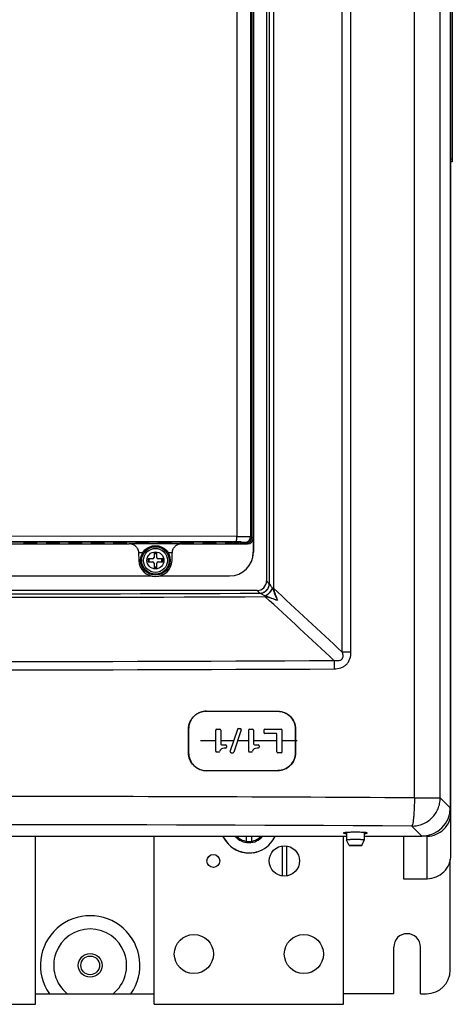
# Model space of a CAD drawing. Header units: inches. Extents: x 0 to 22, y 0 to 17.
# Tile 18 of 55: x 9.033 to 9.685, y 12.189 to 13.675. Entities that reach past the tile are written whole.
import ezdxf

# ---------------------------------------------------------------- set-up
doc = ezdxf.new("R2010")
doc.units = ezdxf.units.IN
doc.header["$LTSCALE"] = 1.21
doc.header["$MEASUREMENT"] = 0
doc.layers.get('0').update_dxf_attribs({"linetype": 'CONTINUOUS'})
for name, color, linetype in [('02___PRT_ALL_AXES', 7, 'CONTINUOUS'), ('03___PRT_ALL_CURVES', 7, 'CONTINUOUS'), ('AXIS_PART', 7, 'CONTINUOUS'), ('DRAFT', 7, 'CONTINUOUS')]:
    doc.layers.add(name, color=color, linetype=linetype)

msp = doc.modelspace()

# ---------------------------------------------------------------- linework, layer by layer
at = {"color": 3, "linetype": 'Continuous'}
for p, q in [((9.6832, 12.414), (9.6832, 15.4713)), ((9.6822, 12.5139), (9.6832, 12.5139)), ((9.3389, 12.4426), (9.3443, 12.4351)), ((9.4159, 12.4385), (9.4188, 12.4426)), ((9.6297, 12.4426), (9.6118, 12.4414)), ((9.6475, 12.4426), (9.6395, 12.4426)), ((9.6475, 12.3784), (9.6475, 12.4426)), ((9.6118, 12.4414), (9.6118, 12.3784)), ((9.6118, 12.3784), (9.6475, 12.3784))]:
    msp.add_line(p, q, dxfattribs=at)
at = {"color": 7, "linetype": 'Continuous'}
for p, q in [((9.6822, 15.4016), (9.6822, 12.4854)), ((9.6283, 12.5004), (9.6283, 15.3132)), ((9.6672, 12.5004), (9.6672, 15.3132)), ((9.5325, 12.7204), (9.5325, 14.8755)), ((9.5195, 12.7204), (9.5195, 14.8284)), ((9.4053, 14.488), (9.4053, 12.8279)), ((9.4095, 14.4886), (9.4095, 12.8237)), ((9.4156, 14.4903), (9.4156, 12.8169)), ((9.3854, 14.4276), (9.3854, 12.8712)), ((9.3604, 14.4139), (9.3604, 12.8951)), ((9.3813, 14.4141), (9.3813, 12.8949)), ((9.3829, 12.8933), (9.3829, 14.4157)), ((9.383, 14.4157), (9.383, 12.8946)), ((9.6854, 14.1691), (9.6854, 13.4605)), ((9.6854, 13.4648), (9.6832, 13.4648)), ((9.6854, 13.4605), (9.6832, 13.4605)), ((9.3604, 12.8951), (8.9691, 12.8954)), ((9.3604, 12.8951), (9.3813, 12.8949)), ((9.3813, 12.8949), (9.3829, 12.8933)), ((9.383, 12.8946), (9.3853, 12.8923)), ((9.3853, 12.8923), (9.3853, 12.8712)), ((9.3598, 12.8867), (8.9691, 12.8869)), ((9.3653, 12.8862), (8.9842, 12.8862)), ((8.9875, 12.8839), (9.1983, 12.8839)), ((9.0396, 12.8848), (9.0395, 12.8843)), ((9.0396, 12.8855), (9.0396, 12.885)), ((9.0438, 12.8842), (9.0438, 12.8848)), ((9.0438, 12.8842), (9.0549, 12.8842)), ((9.0548, 12.8856), (9.0439, 12.8856)), ((9.0439, 12.885), (9.0439, 12.8856)), ((9.0439, 12.885), (9.0549, 12.885)), ((9.0549, 12.885), (9.0548, 12.8856)), ((9.0549, 12.8842), (9.0549, 12.8848)), ((9.0591, 12.885), (9.0591, 12.8855)), ((9.0592, 12.8843), (9.0591, 12.8848)), ((9.0734, 12.8855), (9.0733, 12.885)), ((9.0733, 12.8848), (9.0733, 12.8843)), ((9.0775, 12.8842), (9.0776, 12.8848)), ((9.0775, 12.8842), (9.0887, 12.8842)), ((9.0885, 12.8856), (9.0776, 12.8856)), ((9.0776, 12.885), (9.0776, 12.8856)), ((9.0776, 12.885), (9.0886, 12.885)), ((9.0886, 12.885), (9.0885, 12.8856)), ((9.0887, 12.8842), (9.0886, 12.8848)), ((9.0929, 12.885), (9.0928, 12.8855)), ((9.0929, 12.8843), (9.0929, 12.8848)), ((9.1071, 12.8848), (9.107, 12.8843)), ((9.1071, 12.8855), (9.1071, 12.885)), ((9.1113, 12.885), (9.1114, 12.8856)), ((9.1113, 12.885), (9.1223, 12.885)), ((9.1113, 12.8842), (9.1113, 12.8848)), ((9.1113, 12.8842), (9.1224, 12.8842)), ((9.1223, 12.8856), (9.1114, 12.8856)), ((9.1223, 12.885), (9.1223, 12.8856)), ((9.1224, 12.8842), (9.1224, 12.8848)), ((9.1266, 12.885), (9.1266, 12.8855)), ((9.1267, 12.8843), (9.1266, 12.8848)), ((9.1409, 12.8855), (9.1408, 12.885)), ((9.1408, 12.8848), (9.1408, 12.8843)), ((9.145, 12.8842), (9.1451, 12.8848)), ((9.145, 12.8842), (9.1562, 12.8842)), ((9.156, 12.8856), (9.1451, 12.8856)), ((9.1451, 12.885), (9.1451, 12.8856)), ((9.1451, 12.885), (9.1561, 12.885)), ((9.1561, 12.885), (9.156, 12.8856)), ((9.1562, 12.8842), (9.1561, 12.8848)), ((9.1604, 12.885), (9.1603, 12.8855)), ((9.1604, 12.8843), (9.1604, 12.8848)), ((9.1745, 12.8848), (9.1745, 12.8843)), ((9.1746, 12.8855), (9.1746, 12.885)), ((9.1788, 12.885), (9.1789, 12.8856)), ((9.1788, 12.885), (9.1898, 12.885)), ((9.1788, 12.8842), (9.1788, 12.8848)), ((9.1788, 12.8842), (9.1899, 12.8842)), ((9.1898, 12.8856), (9.1789, 12.8856)), ((9.1898, 12.885), (9.1898, 12.8856)), ((9.1899, 12.8842), (9.1899, 12.8848)), ((9.1941, 12.885), (9.1941, 12.8855)), ((9.1942, 12.8843), (9.1941, 12.8848)), ((9.1983, 12.8842), (9.2084, 12.8842)), ((9.1983, 12.8839), (9.1983, 12.8842)), ((9.2083, 12.8848), (9.2082, 12.8843)), ((9.2084, 12.8855), (9.2083, 12.885)), ((9.2125, 12.8842), (9.2126, 12.8848)), ((9.2125, 12.8842), (9.2236, 12.8842)), ((9.2235, 12.8856), (9.2126, 12.8856)), ((9.2126, 12.885), (9.2126, 12.8856)), ((9.2126, 12.885), (9.2236, 12.885)), ((9.2236, 12.885), (9.2235, 12.8856)), ((9.2236, 12.8842), (9.2236, 12.8848)), ((9.2279, 12.885), (9.2278, 12.8855)), ((9.2278, 12.8842), (9.2421, 12.8842)), ((9.2279, 12.8843), (9.2279, 12.8848)), ((9.242, 12.8848), (9.242, 12.8843)), ((9.2421, 12.8855), (9.2421, 12.885)), ((9.2463, 12.885), (9.2464, 12.8856)), ((9.2463, 12.885), (9.2573, 12.885)), ((9.2463, 12.8842), (9.2463, 12.8848)), ((9.2463, 12.8842), (9.2574, 12.8842)), ((9.2573, 12.8856), (9.2464, 12.8856)), ((9.2573, 12.885), (9.2573, 12.8856)), ((9.2574, 12.8842), (9.2573, 12.8848)), ((9.2616, 12.885), (9.2615, 12.8855)), ((9.2615, 12.8842), (9.2759, 12.8842)), ((9.2617, 12.8843), (9.2616, 12.8848)), ((9.2758, 12.8848), (9.2757, 12.8843)), ((9.2759, 12.8855), (9.2758, 12.885)), ((9.2772, 12.8842), (9.2772, 12.8839)), ((9.2772, 12.8839), (9.3768, 12.8839)), ((9.28, 12.8842), (9.2801, 12.8848)), ((9.28, 12.8842), (9.2911, 12.8842)), ((9.291, 12.8856), (9.2801, 12.8856)), ((9.2801, 12.885), (9.2801, 12.8856)), ((9.2801, 12.885), (9.2911, 12.885)), ((9.2911, 12.885), (9.291, 12.8856)), ((9.2911, 12.8842), (9.2911, 12.8848)), ((9.2953, 12.885), (9.2953, 12.8855)), ((9.2954, 12.8843), (9.2954, 12.8848)), ((9.3095, 12.8848), (9.3095, 12.8843)), ((9.3096, 12.8855), (9.3096, 12.885)), ((9.3138, 12.885), (9.3139, 12.8856)), ((9.3138, 12.885), (9.3248, 12.885)), ((9.3138, 12.8842), (9.3138, 12.8848)), ((9.3138, 12.8842), (9.3249, 12.8842)), ((9.3248, 12.8856), (9.3139, 12.8856)), ((9.3248, 12.885), (9.3248, 12.8856)), ((9.3249, 12.8842), (9.3248, 12.8848)), ((9.3291, 12.885), (9.329, 12.8855)), ((9.3292, 12.8843), (9.3291, 12.8848)), ((9.3633, 12.8866), (9.3389, 12.8866)), ((9.3433, 12.8848), (9.3432, 12.8843)), ((9.3433, 12.8855), (9.3433, 12.885)), ((9.3475, 12.8842), (9.3476, 12.8848)), ((9.3475, 12.8842), (9.3586, 12.8842)), ((9.3585, 12.8856), (9.3476, 12.8856)), ((9.3476, 12.885), (9.3476, 12.8856)), ((9.3476, 12.885), (9.3586, 12.885)), ((9.3586, 12.885), (9.3585, 12.8856)), ((9.3586, 12.8842), (9.3586, 12.8848)), ((9.3628, 12.885), (9.3628, 12.8855)), ((9.3629, 12.8843), (9.3629, 12.8848)), ((9.3663, 12.8866), (9.3729, 12.8865)), ((9.3676, 12.885), (9.3676, 12.8865)), ((9.3745, 12.8849), (9.3676, 12.8849)), ((9.3729, 12.8865), (9.3745, 12.8849)), ((9.3756, 12.8851), (9.3768, 12.8839)), ((9.2123, 12.8706), (9.2127, 12.8589)), ((9.2188, 12.8705), (9.2123, 12.8705)), ((9.2335, 12.861), (9.2269, 12.861)), ((9.2269, 12.861), (9.2269, 12.8567)), ((9.2399, 12.8698), (9.2357, 12.8698)), ((9.2357, 12.8698), (9.2357, 12.8632)), ((9.2399, 12.8632), (9.2399, 12.8698)), ((9.2487, 12.861), (9.2421, 12.861)), ((9.2487, 12.8567), (9.2487, 12.861)), ((9.2632, 12.8705), (9.2568, 12.8705)), ((9.2628, 12.8589), (9.2632, 12.8706)), ((9.3853, 12.8712), (9.3854, 12.8712)), ((9.2269, 12.8567), (9.2335, 12.8567)), ((9.2357, 12.8546), (9.2357, 12.8479)), ((9.2357, 12.8479), (9.2399, 12.8479)), ((9.2399, 12.8479), (9.2399, 12.8546)), ((9.2421, 12.8567), (9.2487, 12.8567)), ((9.244, 12.8355), (9.3496, 12.8355)), ((9.3911, 12.8136), (8.4376, 12.8136)), ((9.3911, 12.8136), (9.3952, 12.8095)), ((9.4053, 12.8279), (9.4095, 12.8237)), ((9.4095, 12.8237), (9.4096, 12.8236)), ((9.4156, 12.8169), (9.4141, 12.8169)), ((9.3952, 12.8095), (9.3955, 12.8093)), ((9.3955, 12.8093), (9.403, 12.8056)), ((9.5325, 12.7204), (9.5195, 12.7204)), ((9.315, 12.6314), (9.315, 12.6313)), ((9.315, 12.6314), (9.4222, 12.6311)), ((9.4222, 12.631), (9.315, 12.6313)), ((9.4222, 12.631), (9.4222, 12.6311)), ((9.2876, 12.6042), (9.2878, 12.6042)), ((9.2876, 12.5685), (9.2876, 12.6042)), ((9.2878, 12.6042), (9.2878, 12.5685)), ((9.3286, 12.6027), (9.3286, 12.5711)), ((9.3301, 12.6042), (9.3348, 12.6042)), ((9.3362, 12.6027), (9.3362, 12.5818)), ((9.3507, 12.5703), (9.3618, 12.6039)), ((9.3671, 12.6031), (9.3561, 12.5694)), ((9.3631, 12.6049), (9.3658, 12.6049)), ((9.378, 12.6027), (9.378, 12.5711)), ((9.3794, 12.6042), (9.3841, 12.6042)), ((9.3855, 12.6027), (9.3855, 12.5818)), ((9.4014, 12.6027), (9.4014, 12.5992)), ((9.4028, 12.6042), (9.4272, 12.6042)), ((9.4192, 12.5978), (9.4028, 12.5978)), ((9.4207, 12.5699), (9.4207, 12.5963)), ((9.4287, 12.5699), (9.4287, 12.6027)), ((9.4489, 12.6042), (9.4491, 12.6042)), ((9.4489, 12.6042), (9.4489, 12.5685)), ((9.4491, 12.5685), (9.4491, 12.6042)), ((9.3376, 12.5804), (9.3436, 12.5804)), ((9.345, 12.5789), (9.345, 12.577)), ((9.387, 12.5804), (9.3929, 12.5804)), ((9.3944, 12.5789), (9.3944, 12.577)), ((9.2878, 12.5685), (9.2876, 12.5685)), ((9.3301, 12.5697), (9.3335, 12.5697)), ((9.3417, 12.5755), (9.3391, 12.575)), ((9.3521, 12.5685), (9.3548, 12.5685)), ((9.3794, 12.5697), (9.3828, 12.5697)), ((9.391, 12.5755), (9.3885, 12.575)), ((9.4272, 12.5685), (9.4221, 12.5685)), ((9.4491, 12.5685), (9.4489, 12.5685)), ((9.4222, 12.5417), (9.315, 12.5414)), ((9.315, 12.5412), (9.4222, 12.5415)), ((9.315, 12.5414), (9.315, 12.5412)), ((9.4222, 12.5415), (9.4222, 12.5417)), ((9.6283, 12.5004), (9.6672, 12.5004)), ((9.6672, 12.5004), (9.6822, 12.4854)), ((9.6822, 12.4962), (9.6832, 12.4962)), ((9.6832, 12.4782), (9.6811, 12.4782)), ((9.6244, 12.4577), (9.6395, 12.4426)), ((8.3027, 12.4426), (9.526, 12.4426)), ((9.3744, 12.4426), (9.3744, 12.4349)), ((9.3829, 12.4349), (9.3829, 12.4426)), ((9.5527, 12.4426), (9.6395, 12.4426)), ((9.6118, 12.4426), (9.6118, 12.4414)), ((9.6475, 12.4426), (9.6475, 12.4439)), ((9.4287, 12.4277), (9.4287, 12.3826)), ((9.4357, 12.3826), (9.4357, 12.4277)), ((9.6822, 12.2403), (9.6822, 12.4077)), ((9.6373, 12.2046), (9.6465, 12.2046))]:
    msp.add_line(p, q, dxfattribs=at)
for centre, radius in [((9.2378, 12.8589), 0.0223), ((9.2378, 12.8589), 0.0207), ((9.2378, 12.8589), 0.0181), ((9.2378, 12.8589), 0.0129), ((9.4322, 12.4052), 0.0229), ((9.1394, 12.2475), 0.0141)]:
    msp.add_circle(centre, radius, dxfattribs=at)
for centre, radius, start, end in [((9.3729, 12.8949), 0.00844, 270.017, 359.983), ((9.3591, 12.1092), 0.7775, 89.4676, 89.9457), ((9.2378, 12.8597), 0.0251, 182, 358), ((9.2378, 12.8589), 0.00986, 167.4441, 192.5559), ((9.2335, 12.8632), 0.00214, 270, 360), ((9.2378, 12.8589), 0.00986, 77.4441, 102.5559), ((9.2421, 12.8632), 0.00214, 180, 270), ((9.2378, 12.8589), 0.00986, 347.4441, 12.5559), ((9.2335, 12.8546), 0.00214, 0, 90), ((9.2378, 12.8589), 0.00986, 257.4441, 282.5559), ((9.2421, 12.8546), 0.00214, 90, 180), ((9.3554, 12.7927), 0.0635, 22.0266, 22.4119), ((-7.043, -5.0003), 24.2557, 46.93496, 47.26983), ((8.9144, 125.0522), 112.2491, 269.75037, 270.249629), ((8.9144, 124.8013), 111.993, 269.753857, 270.246142), ((9.3767, 12.7543), 0.0577, 62.5229, 62.8366), ((9.3152, 12.7983), 0.0884, 3.7847, 4.664), ((-7.1502, -5.09), 24.3766, 46.89577, 47.22856), ((8.915, 128.4348), 115.7412, 269.706053, 270.293282), ((8.9144, 127.8161), 115.1099, 269.704977, 270.295015), ((9.3301, 12.6027), 0.00143, 90, 180), ((9.3348, 12.6027), 0.00143, 0, 90), ((9.3631, 12.6035), 0.00143, 90, 161.8581), ((9.3658, 12.6035), 0.00143, 341.8581, 90), ((9.3794, 12.6027), 0.00143, 90, 180), ((9.3841, 12.6027), 0.00143, 0, 90), ((9.4028, 12.6027), 0.00143, 90, 180), ((9.4028, 12.5992), 0.00143, 180, 270), ((9.4192, 12.5963), 0.00143, 0, 90), ((9.4272, 12.6027), 0.00143, 0, 90), ((9.3376, 12.5818), 0.00143, 180, 270), ((9.344, 12.5505), 0.0251, 93.2582, 95.419), ((9.3446, 12.541), 0.0346, 91.6169, 93.2738), ((9.3436, 12.5789), 0.00143, 0, 90), ((9.3436, 12.577), 0.00143, 271.6573, 360), ((9.387, 12.5818), 0.00143, 180, 270), ((9.3934, 12.5505), 0.0251, 93.2582, 95.4191), ((9.3939, 12.541), 0.0346, 91.6169, 93.2739), ((9.3929, 12.5789), 0.00143, 0, 90), ((9.3929, 12.577), 0.00143, 271.6573, 360), ((9.3301, 12.5711), 0.00143, 180, 270), ((9.3335, 12.5711), 0.00143, 270, 341.7809), ((9.3521, 12.5699), 0.00143, 161.8581, 270), ((9.3548, 12.5699), 0.00143, 270, 341.8581), ((9.3794, 12.5711), 0.00143, 180, 270), ((9.3828, 12.5711), 0.00143, 270, 341.781), ((9.4221, 12.5699), 0.00143, 180, 270), ((9.4272, 12.5699), 0.00143, 270, 360), ((8.9144, -101.6804), 114.183, 89.641773, 90.358227), ((8.9144, -100.4949), 112.9548, 89.639831, 90.360169), ((9.3787, 12.4602), 0.0274, 220.0197, 319.9803), ((9.3787, 12.4602), 0.0256, 223.2671, 316.7329), ((9.6465, 12.2403), 0.0357, 270, 360)]:
    msp.add_arc(centre, radius, start, end, dxfattribs=at)
at = {"color": 3, "linetype": 'Continuous'}
for centre, radius, start, end in [((9.379, 12.4602), 0.043, 329.5952, 335.7489), ((9.3787, 12.4602), 0.0429, 210.0974, 262.4386), ((9.3791, 12.4602), 0.0429, 286.6087, 329.5891), ((9.3791, 12.4601), 0.0428, 270.0034, 273.4272), ((9.379, 12.4602), 0.0429, 273.4287, 278.303), ((9.3791, 12.4601), 0.0429, 278.3046, 284.663), ((9.379, 12.4602), 0.0429, 284.667, 286.6107)]:
    msp.add_arc(centre, radius, start, end, dxfattribs=at)
at = {"color": 7, "linetype": 'Continuous'}
for centre, major_axis, ratio, start_param, end_param in [((9.3745, 12.8933), (0.00597, -0.00597), 0.999753, -0.785275, 0.785275), ((9.3768, 12.8923), (-0.00398, 0.00744), 0.999725, -3.632905, -2.062184), ((9.0438, 12.8843), (0.0043, 0), 0.008733, 3.140828, 4.704028), ((9.0439, 12.8855), (0.0043, 0), 0.00872, 1.57763, 3.14083), ((9.0439, 12.885), (0.0043, 0), 0.008733, 3.140828, 4.704028), ((9.0548, 12.8855), (0.0043, 0), 0.00872, 0.000762, 1.563963), ((9.0548, 12.885), (0.0043, 0), 0.008733, -1.562435, 0.000765), ((9.0549, 12.8843), (0.0043, 0), 0.008733, -1.562435, 0.000765), ((9.0776, 12.885), (0.0043, 0), 0.008733, 3.140828, 4.704028), ((9.0776, 12.8843), (0.0043, 0), 0.008733, 3.140828, 4.704028), ((9.0777, 12.8855), (0.0043, 0), 0.00872, 1.57763, 3.14083), ((9.0885, 12.8855), (0.0043, 0), 0.00872, 0.000762, 1.563963), ((9.0886, 12.885), (0.0043, 0), 0.008733, -1.562435, 0.000765), ((9.0886, 12.8843), (0.0043, 0), 0.008733, -1.562435, 0.000765), ((9.1113, 12.8843), (0.0043, 0), 0.008733, 3.140828, 4.704028), ((9.1114, 12.8855), (0.0043, 0), 0.00872, 1.57763, 3.14083), ((9.1114, 12.885), (0.0043, 0), 0.008733, 3.140828, 4.704028), ((9.1223, 12.8855), (0.0043, 0), 0.00872, 0.000762, 1.563963), ((9.1223, 12.885), (0.0043, 0), 0.008733, -1.562435, 0.000765), ((9.1224, 12.8843), (0.0043, 0), 0.008733, -1.562435, 0.000765), ((9.1451, 12.885), (0.0043, 0), 0.008733, 3.140828, 4.704028), ((9.1451, 12.8843), (0.0043, 0), 0.008733, 3.140828, 4.704028), ((9.1452, 12.8855), (0.0043, 0), 0.00872, 1.57763, 3.14083), ((9.156, 12.8855), (0.0043, 0), 0.00872, 0.000762, 1.563963), ((9.1561, 12.885), (0.0043, 0), 0.008733, -1.562435, 0.000765), ((9.1561, 12.8843), (0.0043, 0), 0.008733, -1.562435, 0.000765), ((9.1788, 12.8843), (0.0043, 0), 0.008733, 3.140828, 4.704028), ((9.1789, 12.8855), (0.0043, 0), 0.00872, 1.57763, 3.14083), ((9.1789, 12.885), (0.0043, 0), 0.008733, 3.140828, 4.704028), ((9.1898, 12.8855), (0.0043, 0), 0.00872, 0.000762, 1.563963), ((9.1898, 12.885), (0.0043, 0), 0.008733, -1.562435, 0.000765), ((9.1899, 12.8843), (0.0043, 0), 0.008733, -1.562435, 0.000765), ((9.1983, 12.8699), (-0.0003, 0.014), 0.999809, -0.328064, -0.020942), ((9.2126, 12.8843), (0.0043, 0), 0.008733, 3.140828, 4.704028), ((9.2126, 12.885), (0.0043, 0), 0.008733, 3.140828, 4.704028), ((9.2127, 12.8855), (0.0043, 0), 0.00872, 1.57763, 3.14083), ((9.2235, 12.8855), (0.0043, 0), 0.00872, 0.000762, 1.563963), ((9.2235, 12.885), (0.0043, 0), 0.008733, -1.562435, 0.000765), ((9.2236, 12.8843), (0.0043, 0), 0.008733, -1.562435, 0.000765), ((9.2463, 12.8843), (0.0043, 0), 0.008733, 3.140828, 4.704028), ((9.2464, 12.8855), (0.0043, 0), 0.00872, 1.57763, 3.14083), ((9.2464, 12.885), (0.0043, 0), 0.008733, 3.140828, 4.704028), ((9.2572, 12.8855), (0.0043, 0), 0.00872, 0.000762, 1.563963), ((9.2573, 12.885), (0.0043, 0), 0.008733, -1.562435, 0.000765), ((9.2574, 12.8843), (0.0043, 0), 0.008733, -1.562435, 0.000765), ((9.2772, 12.8699), (0.0003, 0.014), 0.999809, 6.304128, 6.611249), ((9.28, 12.8843), (0.0043, 0), 0.008733, 3.140828, 4.704028), ((9.2801, 12.885), (0.0043, 0), 0.008733, 3.140828, 4.704028), ((9.2802, 12.8855), (0.0043, 0), 0.00872, 1.57763, 3.14083), ((9.291, 12.8855), (0.0043, 0), 0.00872, 0.000762, 1.563963), ((9.291, 12.885), (0.0043, 0), 0.008733, -1.562435, 0.000765), ((9.2911, 12.8843), (0.0043, 0), 0.008733, -1.562435, 0.000765), ((9.3139, 12.885), (0.0043, 0), 0.008733, 3.140828, 4.704028), ((9.3138, 12.8843), (0.0043, 0), 0.008733, 3.140828, 4.704028), ((9.3139, 12.8855), (0.0043, 0), 0.00872, 1.57763, 3.14083), ((9.3247, 12.8855), (0.0043, 0), 0.00872, 0.000762, 1.563963), ((9.3248, 12.885), (0.0043, 0), 0.008733, -1.562435, 0.000765), ((9.3249, 12.8843), (0.0043, 0), 0.008733, -1.562435, 0.000765), ((9.3475, 12.8843), (0.0043, 0), 0.008733, 3.140828, 4.704028), ((9.3476, 12.8855), (0.0043, 0), 0.00872, 1.57763, 3.14083), ((9.3476, 12.885), (0.0043, 0), 0.008733, 3.140828, 4.704028), ((9.3585, 12.8855), (0.0043, 0), 0.00872, 0.000762, 1.563963), ((9.3585, 12.885), (0.0043, 0), 0.008733, -1.562435, 0.000765), ((9.3586, 12.8843), (0.0043, 0), 0.008733, -1.562435, 0.000765), ((9.3633, 12.8865), (0.00429, 0), 0.015709, 0.000137, 1.570933), ((9.3496, 12.8712), (-0.0282, 0.022), 0.999843, -4.049431, -2.478635), ((9.3497, 12.8712), (0.0357, 0), 0.999962, -1.570796, 0), ((9.391, 12.8279), (-0.0102, 0.0102), 0.995146, 2.358627, 3.924558), ((9.6393, 12.4856), (0.0305, -0.0305), 0.995146, -0.782965, 0.782965)]:
    msp.add_ellipse(centre, major_axis=major_axis, ratio=ratio, start_param=start_param, end_param=end_param, dxfattribs=at)
for points, knots in [([(9.3598, 12.8867), (9.3598, 12.8867), (9.36, 12.887), (9.3601, 12.8874), (9.3602, 12.8882), (9.3602, 12.8893), (9.3603, 12.8905), (9.3604, 12.8925), (9.3604, 12.894), (9.3604, 12.8951)], [0, 0, 0, 0, 0.028965, 0.088946, 0.181951, 0.305501, 0.454972, 0.624856, 1, 1, 1, 1]), ([(9.1983, 12.8842), (9.1999, 12.8842), (9.2031, 12.8836), (9.2068, 12.8815), (9.2092, 12.879), (9.2109, 12.8766), (9.212, 12.8737), (9.2123, 12.8715), (9.2123, 12.8705)], [0, 0, 0, 0, 0.216583, 0.446286, 0.571151, 0.705009, 0.8489, 1, 1, 1, 1]), ([(9.2632, 12.8705), (9.2633, 12.8724), (9.264, 12.8753), (9.2659, 12.8785), (9.2681, 12.881), (9.2714, 12.8831), (9.2743, 12.884), (9.2758, 12.8841)], [0, 0, 0, 0, 0.291726, 0.426072, 0.551865, 0.783386, 1, 1, 1, 1]), ([(9.3952, 12.8095), (9.3971, 12.8095), (9.4008, 12.8103), (9.4055, 12.8134), (9.4087, 12.8182), (9.4095, 12.8219), (9.4095, 12.8237)], [0, 0, 0, 0, 0.249837, 0.5, 0.750163, 1, 1, 1, 1]), ([(9.3955, 12.8093), (9.3973, 12.8093), (9.401, 12.8101), (9.4057, 12.8133), (9.4088, 12.818), (9.4096, 12.8217), (9.4096, 12.8236)], [0, 0, 0, 0, 0.248748, 0.498704, 0.749416, 1, 1, 1, 1]), ([(9.403, 12.8056), (9.4042, 12.8061), (9.4066, 12.8074), (9.4097, 12.8101), (9.4123, 12.8133), (9.4136, 12.8157), (9.4141, 12.8169)], [0, 0, 0, 0, 0.239041, 0.493933, 0.752028, 1, 1, 1, 1]), ([(9.4033, 12.8055), (9.4045, 12.806), (9.4068, 12.8073), (9.4108, 12.8107), (9.4132, 12.8141), (9.4143, 12.8165)], [0, 0, 0, 0, 0.239692, 0.495017, 1, 1, 1, 1]), ([(9.4096, 12.8236), (9.4097, 12.8235), (9.41, 12.8232), (9.4104, 12.8227), (9.4109, 12.822), (9.4116, 12.8208), (9.4127, 12.8191), (9.4136, 12.8177), (9.4141, 12.8169)], [0, 0, 0, 0, 0.053752, 0.137309, 0.245366, 0.37264, 0.668241, 1, 1, 1, 1]), ([(9.4143, 12.8165), (9.4149, 12.815), (9.4161, 12.8119), (9.4185, 12.8059), (9.4204, 12.8015), (9.4217, 12.7986)], [0, 0, 0, 0, 0.258204, 0.511295, 1, 1, 1, 1]), ([(9.4156, 12.8169), (9.4165, 12.8137), (9.4184, 12.8076), (9.4206, 12.8015), (9.4217, 12.7986)], [0, 0, 0, 0, 0.516743, 1, 1, 1, 1]), ([(9.4033, 12.8055), (9.4049, 12.8049), (9.4081, 12.8038), (9.4142, 12.8016), (9.4187, 12.7998), (9.4217, 12.7986)], [0, 0, 0, 0, 0.257339, 0.510004, 1, 1, 1, 1]), ([(9.4217, 12.7986), (9.4188, 12.7996), (9.4127, 12.8016), (9.4066, 12.8034), (9.4034, 12.8041)], [0, 0, 0, 0, 0.485743, 1, 1, 1, 1]), ([(9.5195, 12.7204), (9.5197, 12.7195), (9.5201, 12.7176), (9.5204, 12.7147), (9.52, 12.7122), (9.5192, 12.7104), (9.5183, 12.7092), (9.5172, 12.7083), (9.5154, 12.7074), (9.5129, 12.7069), (9.51, 12.7071), (9.508, 12.7075), (9.5071, 12.7077)], [0, 0, 0, 0, 0.123321, 0.247084, 0.371504, 0.434247, 0.497395, 0.560728, 0.624011, 0.749939, 0.875275, 1, 1, 1, 1]), ([(9.5075, 12.6951), (9.5108, 12.6951), (9.5159, 12.6958), (9.522, 12.6986), (9.526, 12.7018), (9.5291, 12.7058), (9.5319, 12.712), (9.5325, 12.7171), (9.5325, 12.7204)], [0, 0, 0, 0, 0.24931, 0.374388, 0.49951, 0.624714, 0.750023, 1, 1, 1, 1]), ([(9.5071, 12.7077), (9.5072, 12.7058), (9.5074, 12.7016), (9.5075, 12.6974), (9.5075, 12.6951)], [0, 0, 0, 0, 0.459365, 1, 1, 1, 1]), ([(9.2876, 12.6042), (9.2876, 12.6077), (9.2887, 12.6131), (9.2921, 12.6194), (9.2955, 12.6236), (9.2997, 12.627), (9.306, 12.6303), (9.3114, 12.6314), (9.315, 12.6314)], [0, 0, 0, 0, 0.249547, 0.374853, 0.500179, 0.625463, 0.75069, 1, 1, 1, 1]), ([(9.315, 12.6313), (9.3114, 12.6313), (9.3061, 12.6302), (9.2998, 12.6269), (9.2956, 12.6235), (9.2922, 12.6194), (9.2889, 12.6131), (9.2878, 12.6077), (9.2878, 12.6042)], [0, 0, 0, 0, 0.249309, 0.374536, 0.49982, 0.625146, 0.750452, 1, 1, 1, 1]), ([(9.4222, 12.6311), (9.4257, 12.6311), (9.4328, 12.6297), (9.4417, 12.6237), (9.4477, 12.6148), (9.4491, 12.6077), (9.4491, 12.6042)], [0, 0, 0, 0, 0.249791, 0.49969, 0.749774, 1, 1, 1, 1]), ([(9.4489, 12.6042), (9.4489, 12.6077), (9.4476, 12.6147), (9.4416, 12.6236), (9.4327, 12.6296), (9.4257, 12.6309), (9.4222, 12.631)], [0, 0, 0, 0, 0.25023, 0.500317, 0.750213, 1, 1, 1, 1]), ([(9.315, 12.5412), (9.3114, 12.5412), (9.3042, 12.5426), (9.2951, 12.5487), (9.289, 12.5577), (9.2876, 12.5649), (9.2876, 12.5685)], [0, 0, 0, 0, 0.249867, 0.499776, 0.749821, 1, 1, 1, 1]), ([(9.2878, 12.5685), (9.2878, 12.5649), (9.2892, 12.5578), (9.2953, 12.5488), (9.3043, 12.5427), (9.3114, 12.5413), (9.315, 12.5414)], [0, 0, 0, 0, 0.250179, 0.500223, 0.750132, 1, 1, 1, 1]), ([(9.4491, 12.5685), (9.4491, 12.565), (9.4476, 12.5579), (9.4417, 12.5489), (9.4327, 12.543), (9.4257, 12.5415), (9.4222, 12.5415)], [0, 0, 0, 0, 0.250229, 0.500317, 0.750213, 1, 1, 1, 1]), ([(9.4222, 12.5417), (9.4257, 12.5417), (9.4327, 12.5431), (9.4416, 12.549), (9.4475, 12.558), (9.4489, 12.565), (9.4489, 12.5685)], [0, 0, 0, 0, 0.249791, 0.499691, 0.749775, 1, 1, 1, 1]), ([(9.6283, 12.5004), (9.6283, 12.4978), (9.6282, 12.4925), (9.6279, 12.4849), (9.6275, 12.4778), (9.6271, 12.4715), (9.6266, 12.4669), (9.6262, 12.4637), (9.6259, 12.4618), (9.6255, 12.4603), (9.6251, 12.4591), (9.6248, 12.4582), (9.6245, 12.4578), (9.6244, 12.4577)], [0, 0, 0, 0, 0.185001, 0.364327, 0.530686, 0.678447, 0.802684, 0.85474, 0.899501, 0.936605, 0.965824, 0.986973, 1, 1, 1, 1]), ([(9.6244, 12.4577), (9.6272, 12.4577), (9.6328, 12.4583), (9.6435, 12.4615), (9.6554, 12.4695), (9.6633, 12.4813), (9.6666, 12.492), (9.6672, 12.4976), (9.6672, 12.5004)], [0, 0, 0, 0, 0.125167, 0.250433, 0.499999, 0.749565, 0.874832, 1, 1, 1, 1])]:
    msp.add_open_spline(points, degree=3, knots=knots, dxfattribs=at)
for points in [[(9.3363, 12.5733), (9.3357, 12.5727), (9.3352, 12.5718), (9.3348, 12.5707)], [(9.3391, 12.575), (9.338, 12.5746), (9.337, 12.574), (9.3363, 12.5733)], [(9.3856, 12.5733), (9.385, 12.5727), (9.3846, 12.5718), (9.3842, 12.5707)], [(9.3885, 12.575), (9.3873, 12.5746), (9.3864, 12.574), (9.3856, 12.5733)]]:
    msp.add_open_spline(points, degree=3, dxfattribs=at)
at = {"color": 3, "linetype": 'Continuous'}
for points, knots in [([(9.6475, 12.4426), (9.6522, 12.4426), (9.6615, 12.4445), (9.6734, 12.4524), (9.6814, 12.4642), (9.6832, 12.4736), (9.6832, 12.4782)], [0, 0, 0, 0, 0.250313, 0.500398, 0.750251, 1, 1, 1, 1]), ([(9.3443, 12.4351), (9.3462, 12.4324), (9.3508, 12.4274), (9.3579, 12.4226), (9.3641, 12.4199), (9.369, 12.4184), (9.374, 12.4175), (9.3774, 12.4173), (9.3791, 12.4173)], [0, 0, 0, 0, 0.249794, 0.499559, 0.624672, 0.749782, 0.87489, 1, 1, 1, 1]), ([(9.6475, 12.3784), (9.6522, 12.3784), (9.6615, 12.3803), (9.6734, 12.3882), (9.6814, 12.4), (9.6832, 12.4094), (9.6832, 12.414)], [0, 0, 0, 0, 0.250313, 0.500398, 0.750251, 1, 1, 1, 1])]:
    msp.add_open_spline(points, degree=3, knots=knots, dxfattribs=at)
at = {"layer": '02___PRT_ALL_AXES', "color": 7, "linetype": 'Continuous'}
for p, q in [((9.526, 12.4481), (9.526, 12.4365)), ((9.5527, 12.4481), (9.5527, 12.4365)), ((9.5299, 12.4285), (9.526, 12.4365)), ((9.526, 12.4365), (9.526, 12.4365)), ((9.5361, 12.4285), (9.5394, 12.4287)), ((9.5394, 12.4287), (9.5427, 12.4285)), ((9.5488, 12.4285), (9.5527, 12.4365)), ((9.5527, 12.4365), (9.5527, 12.4365))]:
    msp.add_line(p, q, dxfattribs=at)
for points, knots in [([(9.5572, 12.4473), (9.5572, 12.4473), (9.5571, 12.4475), (9.5568, 12.4475), (9.5564, 12.4477), (9.5555, 12.4478), (9.554, 12.448), (9.5518, 12.4482), (9.5492, 12.4483), (9.5461, 12.4484), (9.5428, 12.4485), (9.5394, 12.4485), (9.5359, 12.4485), (9.5326, 12.4484), (9.5296, 12.4483), (9.5269, 12.4482), (9.5247, 12.448), (9.5232, 12.4478), (9.5223, 12.4477), (9.5219, 12.4475), (9.5216, 12.4475), (9.5215, 12.4473), (9.5215, 12.4473)], [0, 0, 0, 0, 0.004146, 0.01205, 0.024315, 0.041003, 0.087247, 0.149118, 0.22441, 0.310192, 0.403253, 0.5, 0.596747, 0.689808, 0.77559, 0.850882, 0.912753, 0.958997, 0.975685, 0.98795, 0.995854, 1, 1, 1, 1]), ([(9.5215, 12.4473), (9.5215, 12.4472), (9.5216, 12.4471), (9.522, 12.447), (9.5228, 12.4468), (9.5242, 12.4466), (9.5252, 12.4465), (9.5259, 12.4465)], [0, 0, 0, 0, 0.029322, 0.082666, 0.275606, 0.58431, 1, 1, 1, 1]), ([(9.5529, 12.4465), (9.5535, 12.4465), (9.5546, 12.4466), (9.5559, 12.4468), (9.5568, 12.447), (9.5571, 12.4471), (9.5572, 12.4472), (9.5572, 12.4473)], [0, 0, 0, 0, 0.41569, 0.724394, 0.917334, 0.970678, 1, 1, 1, 1]), ([(9.5394, 12.4375), (9.5385, 12.4375), (9.5368, 12.4375), (9.5343, 12.4374), (9.532, 12.4373), (9.5303, 12.4372), (9.5291, 12.4371), (9.5283, 12.4371), (9.5277, 12.437), (9.5273, 12.4369), (9.527, 12.4369), (9.5268, 12.4368), (9.5266, 12.4368), (9.5264, 12.4368), (9.5263, 12.4367), (9.5262, 12.4367), (9.5261, 12.4366), (9.526, 12.4366), (9.526, 12.4366), (9.526, 12.4366), (9.526, 12.4365), (9.526, 12.4365)], [0, 0, 0, 0, 0.193438, 0.379465, 0.551, 0.70149, 0.767025, 0.825243, 0.8756, 0.897691, 0.917654, 0.935451, 0.951053, 0.964439, 0.975603, 0.98457, 0.991415, 0.994102, 0.996359, 0.998277, 1, 1, 1, 1]), ([(9.5299, 12.4285), (9.5299, 12.4285), (9.5299, 12.4285), (9.5299, 12.4285), (9.53, 12.4285), (9.53, 12.4286), (9.53, 12.4286), (9.5301, 12.4286), (9.5302, 12.4286), (9.5303, 12.4287), (9.5304, 12.4287), (9.5306, 12.4287), (9.5308, 12.4288), (9.531, 12.4288), (9.5314, 12.4289), (9.532, 12.4289), (9.5326, 12.429), (9.5333, 12.429), (9.534, 12.429), (9.5349, 12.4291), (9.536, 12.4291), (9.5375, 12.4291), (9.5387, 12.4292), (9.5394, 12.4292)], [0, 0, 0, 0, 0.001811, 0.003543, 0.007554, 0.010156, 0.013248, 0.021033, 0.031066, 0.043401, 0.058053, 0.075005, 0.094228, 0.115686, 0.165121, 0.222844, 0.28831, 0.36087, 0.439813, 0.524354, 0.613647, 0.802883, 1, 1, 1, 1]), ([(9.5394, 12.4278), (9.5388, 12.4278), (9.5376, 12.4278), (9.5359, 12.4279), (9.5345, 12.4279), (9.5335, 12.428), (9.5328, 12.428), (9.5322, 12.4281), (9.5317, 12.4281), (9.5312, 12.4282), (9.5308, 12.4282), (9.5305, 12.4283), (9.5302, 12.4283), (9.5301, 12.4284), (9.53, 12.4284), (9.53, 12.4284), (9.53, 12.4285), (9.5299, 12.4285)], [0, 0, 0, 0, 0.189746, 0.372542, 0.541715, 0.619235, 0.691088, 0.75662, 0.815243, 0.866432, 0.909746, 0.944833, 0.971461, 0.981586, 0.989624, 0.995671, 1, 1, 1, 1]), ([(9.5394, 12.4283), (9.5391, 12.4283), (9.5387, 12.4283), (9.5382, 12.4283), (9.5378, 12.4283), (9.5375, 12.4283), (9.5372, 12.4283), (9.537, 12.4283), (9.5368, 12.4284), (9.5366, 12.4284), (9.5364, 12.4284), (9.5363, 12.4284), (9.5362, 12.4284), (9.5362, 12.4284), (9.5361, 12.4284), (9.5361, 12.4285), (9.5361, 12.4285), (9.5361, 12.4285), (9.5361, 12.4285), (9.5361, 12.4285), (9.5361, 12.4285)], [0, 0, 0, 0, 0.200231, 0.39224, 0.482589, 0.567946, 0.647431, 0.720196, 0.785516, 0.842716, 0.891234, 0.93062, 0.946772, 0.960537, 0.971914, 0.980928, 0.987667, 0.992413, 0.995984, 1, 1, 1, 1]), ([(9.5527, 12.4365), (9.5527, 12.4365), (9.5527, 12.4366), (9.5527, 12.4366), (9.5527, 12.4366), (9.5526, 12.4366), (9.5526, 12.4367), (9.5525, 12.4367), (9.5523, 12.4368), (9.5521, 12.4368), (9.5519, 12.4368), (9.5517, 12.4369), (9.5514, 12.4369), (9.551, 12.437), (9.5504, 12.4371), (9.5497, 12.4371), (9.5484, 12.4372), (9.5467, 12.4373), (9.5444, 12.4374), (9.5419, 12.4375), (9.5402, 12.4375), (9.5394, 12.4375)], [0, 0, 0, 0, 0.001723, 0.003641, 0.005898, 0.008585, 0.01543, 0.024397, 0.035561, 0.048947, 0.064549, 0.082346, 0.102309, 0.1244, 0.174757, 0.232975, 0.29851, 0.449, 0.620535, 0.806562, 1, 1, 1, 1]), ([(9.5394, 12.4292), (9.54, 12.4292), (9.5412, 12.4291), (9.5427, 12.4291), (9.5439, 12.4291), (9.5447, 12.429), (9.5454, 12.429), (9.5461, 12.429), (9.5467, 12.4289), (9.5473, 12.4289), (9.5477, 12.4288), (9.548, 12.4288), (9.5482, 12.4287), (9.5483, 12.4287), (9.5485, 12.4287), (9.5486, 12.4286), (9.5487, 12.4286), (9.5487, 12.4286), (9.5488, 12.4286), (9.5488, 12.4285), (9.5488, 12.4285), (9.5488, 12.4285), (9.5488, 12.4285), (9.5488, 12.4285)], [0, 0, 0, 0, 0.197117, 0.386353, 0.475646, 0.560187, 0.63913, 0.71169, 0.777156, 0.834879, 0.884314, 0.905772, 0.924995, 0.941947, 0.956599, 0.968934, 0.978967, 0.986752, 0.989844, 0.992446, 0.996457, 0.998189, 1, 1, 1, 1]), ([(9.5488, 12.4285), (9.5488, 12.4285), (9.5488, 12.4284), (9.5487, 12.4284), (9.5486, 12.4284), (9.5485, 12.4283), (9.5483, 12.4283), (9.548, 12.4282), (9.5476, 12.4282), (9.5471, 12.4281), (9.5465, 12.4281), (9.5459, 12.428), (9.5452, 12.428), (9.5442, 12.4279), (9.5429, 12.4279), (9.5411, 12.4278), (9.54, 12.4278), (9.5394, 12.4278)], [0, 0, 0, 0, 0.004329, 0.010376, 0.018414, 0.028539, 0.055167, 0.090254, 0.133568, 0.184757, 0.24338, 0.308912, 0.380765, 0.458285, 0.627458, 0.810254, 1, 1, 1, 1]), ([(9.5427, 12.4285), (9.5427, 12.4285), (9.5427, 12.4285), (9.5427, 12.4285), (9.5427, 12.4285), (9.5426, 12.4285), (9.5426, 12.4284), (9.5426, 12.4284), (9.5425, 12.4284), (9.5425, 12.4284), (9.5423, 12.4284), (9.5422, 12.4284), (9.542, 12.4284), (9.5418, 12.4283), (9.5415, 12.4283), (9.5413, 12.4283), (9.541, 12.4283), (9.5406, 12.4283), (9.54, 12.4283), (9.5396, 12.4283), (9.5394, 12.4283)], [0, 0, 0, 0, 0.004016, 0.007587, 0.012333, 0.019072, 0.028086, 0.039463, 0.053228, 0.06938, 0.108766, 0.157284, 0.214484, 0.279804, 0.352569, 0.432054, 0.517411, 0.60776, 0.799769, 1, 1, 1, 1])]:
    msp.add_open_spline(points, degree=3, knots=knots, dxfattribs=at)
at = {"layer": '03___PRT_ALL_CURVES', "color": 4, "linetype": 'Continuous'}
for p, q in [((9.3286, 12.5863), (9.3058, 12.5863)), ((9.356, 12.5863), (9.3362, 12.5863)), ((9.378, 12.5863), (9.3617, 12.5863)), ((9.4207, 12.5863), (9.3855, 12.5863)), ((9.4515, 12.5863), (9.4287, 12.5863))]:
    msp.add_line(p, q, dxfattribs=at)
at = {"layer": 'AXIS_PART', "color": 7, "linetype": 'Continuous'}
for p, q in [((9.0572, 12.1887), (9.0572, 12.4426)), ((9.2358, 12.1887), (9.2358, 12.4426)), ((9.5215, 12.1887), (9.5215, 12.4426)), ((9.5972, 12.2046), (9.5972, 12.2752)), ((9.6373, 12.2046), (9.6373, 12.2752)), ((9.0572, 12.2046), (9.2358, 12.2046)), ((9.5972, 12.2046), (9.5215, 12.2046)), ((8.7715, 12.1887), (9.0572, 12.1887)), ((9.2358, 12.1887), (9.5215, 12.1887))]:
    msp.add_line(p, q, dxfattribs=at)
for centre, radius in [((9.3251, 12.4052), 0.00971), ((9.2957, 12.2646), 0.0295), ((9.4616, 12.2646), 0.0295), ((9.1394, 12.2475), 0.0179)]:
    msp.add_circle(centre, radius, dxfattribs=at)
for centre, radius, start, end in [((9.1394, 12.2475), 0.075, 325.1344, 214.8656), ((9.1394, 12.2475), 0.055, 308.7907, 231.2093), ((9.6172, 12.2752), 0.0201, 0, 180)]:
    msp.add_arc(centre, radius, start, end, dxfattribs=at)
at = {"layer": 'DRAFT', "color": 7, "linetype": 'Continuous'}
for p, q in [((9.3389, 12.8864), (8.9842, 12.8864)), ((9.3389, 12.8864), (9.3389, 12.8866)), ((9.3653, 12.885), (9.3653, 12.8866)), ((9.3653, 12.885), (9.3676, 12.885)), ((8.8488, 12.8355), (9.2315, 12.8355))]:
    msp.add_line(p, q, dxfattribs=at)

doc.saveas('drawing.dxf')
